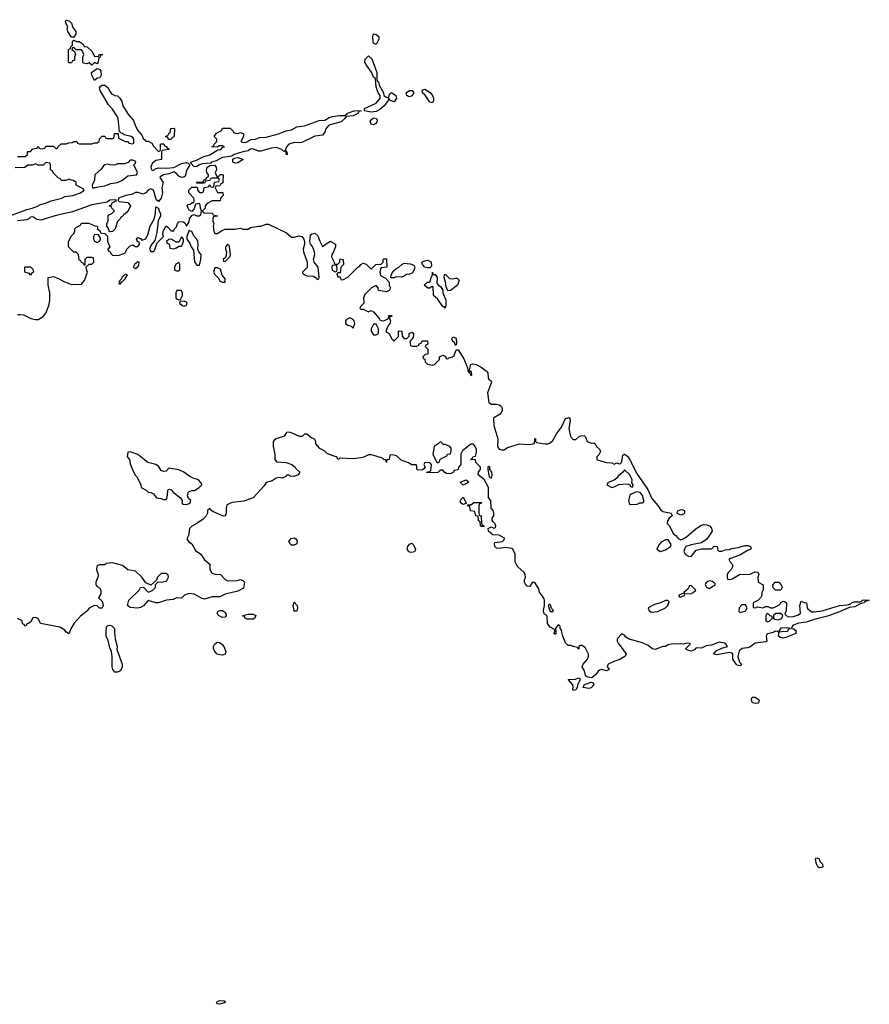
# Model space of a CAD drawing. Header units: inches. Extents: x 2106670 to 2322961, y 36024 to 224899.
# Tile 107 of 256: x 2202926 to 2209562, y 157096 to 164782. Entities that reach past the tile are written whole.
import ezdxf

# ---------------------------------------------------------------- set-up
doc = ezdxf.new("R2010")
doc.units = ezdxf.units.IN
doc.header["$MEASUREMENT"] = 0
doc.layers.add('C2105', color=7, linetype='Continuous')
doc.layers.add('C2106', color=7, linetype='Continuous')

msp = doc.modelspace()

# ---------------------------------------------------------------- linework, layer by layer
at = {"layer": 'C2105', "color": 5, "elevation": 60}
for points in [[(2203314.6, 160000), (2203310, 159988), (2203292.9, 160000)], [(2203667.8, 160000), (2203670.8, 159950), (2203686.8, 159890), (2203686, 159866), (2203726.8, 159750), (2203726.8, 159730), (2203718.8, 159710), (2203710, 159699), (2203690, 159689), (2203670, 159688.7), (2203654, 159710), (2203649.2, 159730), (2203649.2, 159810), (2203644, 159850), (2203630, 159878), (2203616, 159936), (2203601.2, 159970), (2203602, 160000)], [(2207112.9, 160000), (2207113.4, 159990), (2207110, 159982), (2207098, 159990), (2207102, 160000)], [(2208814, 160000), (2208810, 159998), (2208770, 159988.7), (2208759.6, 159980.4), (2208756, 159970), (2208761, 159930), (2208754.6, 159925.4), (2208670, 159915.3), (2208630, 159883.7), (2208610, 159877.6), (2208570, 159874.5), (2208545.5, 159854.5), (2208534.8, 159810), (2208546.8, 159766.8), (2208564.7, 159750), (2208558.8, 159741.2), (2208550, 159739), (2208530, 159742.7), (2208521.2, 159750), (2208495.3, 159790), (2208497.2, 159830), (2208490, 159836), (2208470, 159841.2), (2208370, 159824.5), (2208344, 159830), (2208365.1, 159854.9), (2208410, 159877.3), (2208455.3, 159890), (2208442, 159910), (2208430, 159916), (2208390, 159922), (2208330, 159898.7), (2208286.7, 159893.3), (2208250, 159877), (2208210, 159878), (2208195.9, 159864.1), (2208170, 159853.2), (2208150, 159857.2), (2208126, 159870), (2208166, 159910), (2208150, 159914), (2208126.4, 159913.6), (2208110, 159908), (2208028.9, 159908.9), (2207990, 159901.2), (2207970, 159889.3), (2207950, 159889.3), (2207890, 159866.6), (2207868.7, 159870), (2207836, 159896), (2207790, 159919), (2207685.6, 159945.6), (2207661.2, 159961.2), (2207650, 159978), (2207630, 159988), (2207592, 159950), (2207592, 159930), (2207602, 159910), (2207622, 159890), (2207662, 159830), (2207651.3, 159810), (2207613.4, 159786.6), (2207567.7, 159772.3), (2207522, 159750), (2207514, 159730), (2207523.6, 159723.6), (2207530, 159709), (2207510, 159699), (2207470, 159709), (2207455.3, 159704.7), (2207444, 159696), (2207426.8, 159670), (2207394.4, 159645.6), (2207366, 159650), (2207354, 159654), (2207344.7, 159664.7), (2207338.6, 159698.6), (2207318, 159730), (2207326, 159750), (2207362, 159790), (2207368.7, 159810), (2207368, 159830), (2207342, 159882), (2207316.4, 159896.4), (2207303.6, 159896.4), (2207294, 159890), (2207294, 159870), (2207290, 159866), (2207282, 159882), (2207250, 159888), (2207230, 159898), (2207210, 159898), (2207190, 159918), (2207169.5, 159969.5), (2207161.6, 160000)], [(2208988.3, 160000), (2208986.8, 159990), (2208910, 159958.4), (2208890, 159953.6), (2208862.4, 159962.4), (2208853.2, 159970), (2208856.4, 159996.4), (2208853.4, 160000)]]:
    msp.add_lwpolyline(points, dxfattribs=at)
for points in [[(2204510, 159822.7), (2204490, 159823.7), (2204469.6, 159829.6), (2204450, 159849), (2204439.3, 159870), (2204439.3, 159890), (2204450, 159911), (2204470, 159924), (2204490, 159920.7), (2204510, 159902.8), (2204520.7, 159890), (2204536, 159850), (2204530, 159829)], [(2207250, 159546), (2207245.2, 159550), (2207249.3, 159570), (2207245.2, 159590), (2207210, 159630.7), (2207266.8, 159633.2), (2207290, 159644.7), (2207299.8, 159639.8), (2207304.7, 159630), (2207282, 159590), (2207281, 159570), (2207270, 159549.6)], [(2207370, 159560.7), (2207328, 159570), (2207335.3, 159590), (2207344.1, 159595.9), (2207390, 159610.8), (2207405.4, 159605.4), (2207410.6, 159590.6), (2207390, 159567)], [(2208670, 159442.9), (2208649.6, 159449.6), (2208642.7, 159470), (2208646.8, 159493.2), (2208670, 159493.4), (2208696.1, 159476.1), (2208700.7, 159470), (2208696.3, 159450), (2208690, 159445.6)], [(2209170, 158161.2), (2209159, 158170), (2209149.4, 158189.4), (2209141.2, 158230), (2209150, 158238.8), (2209170, 158230.8), (2209174.8, 158210), (2209196, 158190), (2209198, 158170), (2209190, 158164)], [(2204490, 157096), (2204470, 157099), (2204463.7, 157110), (2204470, 157118.8), (2204490, 157126.8), (2204522, 157122), (2204532, 157112), (2204530, 157109.6)]]:
    msp.add_lwpolyline(points, close=True, dxfattribs=at)
at = {"layer": 'C2106', "color": 5, "elevation": 60}
for points in [[(2203330, 164646), (2203302, 164690), (2203298, 164710), (2203302, 164730), (2203288, 164750), (2203284, 164764), (2203290, 164782), (2203314, 164770), (2203330, 164754), (2203342, 164722), (2203364.7, 164690), (2203364.7, 164670), (2203350, 164646)], [(2205710, 164588), (2205690, 164599), (2205686.9, 164606.9), (2205683, 164650), (2205690, 164670.7), (2205710, 164667.7), (2205731.3, 164650), (2205731, 164630)], [(2203510, 164494), (2203542, 164498), (2203550, 164514), (2203574, 164510), (2203558, 164502), (2203552.7, 164487.3), (2203542, 164478), (2203538, 164450), (2203530, 164438), (2203510, 164448), (2203490, 164428), (2203470, 164446), (2203450, 164438), (2203422, 164442), (2203418, 164450), (2203418, 164490), (2203426, 164510), (2203416.4, 164536.4), (2203410, 164546), (2203366, 164546), (2203350, 164566), (2203338, 164562), (2203334, 164550), (2203354, 164534), (2203362, 164510), (2203354, 164490), (2203354, 164466), (2203338, 164462), (2203330, 164446), (2203310, 164446), (2203306, 164450), (2203306, 164550), (2203322, 164558), (2203326, 164570), (2203338, 164582), (2203338, 164610), (2203342, 164618), (2203350, 164622), (2203370, 164612), (2203390, 164611.3), (2203422, 164590), (2203430, 164574), (2203454, 164570), (2203492.7, 164532.7)], [(2205807.3, 164172.7), (2205817.5, 164202.5), (2205830, 164214), (2205862.8, 164190), (2205868, 164170), (2205850, 164142), (2205822, 164150), (2205810, 164168), (2205802.8, 164150), (2205771.7, 164108.3), (2205739.3, 164080.7), (2205710, 164065.4), (2205670, 164060.4), (2205618, 164070), (2205619, 164090), (2205710.6, 164129.4), (2205740.5, 164170), (2205742.7, 164190), (2205724.7, 164210), (2205710, 164258), (2205704, 164324), (2205690, 164333.2), (2205673.1, 164373.1), (2205638.8, 164418.8), (2205622.4, 164450), (2205624.9, 164475.1), (2205650, 164500.7), (2205676.3, 164476.3), (2205715.5, 164370), (2205716, 164316), (2205721, 164301), (2205730.7, 164290.7), (2205734, 164270), (2205766.8, 164210), (2205770.8, 164190.8), (2205790, 164176)], [(2203510, 164308), (2203488.4, 164348.4), (2203488, 164370), (2203530, 164402), (2203539.6, 164399.6), (2203552.7, 164392.7), (2203559.6, 164379.6), (2203562, 164350), (2203551.1, 164328.9), (2203530, 164326)], [(2205970, 164180.7), (2205962.7, 164182.7), (2205949.2, 164190), (2205944, 164210), (2205969.6, 164230.3), (2205990.4, 164230.4), (2206004, 164210), (2205990, 164187.3)], [(2206150, 164134), (2206130, 164137.2), (2206093.3, 164193.3), (2206072.7, 164210), (2206070, 164231), (2206090, 164240.5), (2206133.1, 164213.1), (2206150.3, 164190.3), (2206157.1, 164170), (2206158, 164150)], [(2205110, 163820.7), (2205070, 163824), (2205028.5, 163811.5), (2205010.4, 163790), (2205002.8, 163770), (2205001, 163761), (2205011.3, 163748.7), (2205014, 163730), (2205010, 163726), (2205008.4, 163748.4), (2204998, 163758), (2204990, 163754), (2204974, 163770), (2204930, 163784.4), (2204890, 163779.2), (2204810, 163754.6), (2204790, 163756.1), (2204746.7, 163773.3), (2204729.1, 163770.9), (2204710, 163758.4), (2204668.8, 163751.2), (2204602, 163730), (2204582.8, 163717.2), (2204510, 163705.1), (2204459.6, 163680.4), (2204424.7, 163670), (2204418.8, 163661.2), (2204350, 163657), (2204330, 163649), (2204310, 163635.3), (2204290, 163634), (2204262, 163662), (2204262, 163670), (2204311.9, 163688.1), (2204365.3, 163714.7), (2204412.2, 163727.7), (2204474.8, 163765.2), (2204498, 163770), (2204513.6, 163786.4), (2204526, 163790), (2204510, 163798), (2204483.6, 163796.4), (2204472, 163788), (2204426, 163790), (2204442, 163798), (2204446, 163810), (2204466, 163830), (2204466, 163850), (2204446, 163870), (2204463.1, 163896.9), (2204502, 163918), (2204510, 163934), (2204570, 163934), (2204592.7, 163912.7), (2204598, 163898), (2204630, 163894), (2204650, 163902), (2204670, 163894), (2204674, 163890), (2204674, 163870), (2204652, 163830), (2204664.9, 163824.9), (2204690, 163824.4), (2204734.5, 163845.5), (2204768, 163850), (2204798.4, 163861.6), (2204850, 163866.2), (2204946.6, 163890), (2205006.7, 163913.3), (2205050, 163923.2), (2205090, 163946.9), (2205150, 163952.9), (2205264.2, 163995.8), (2205310, 163998.3), (2205342.6, 164017.4), (2205370, 164026.3), (2205424.6, 164035.4), (2205466.3, 164033.7), (2205487.3, 164052.7), (2205538, 164070), (2205573.2, 164073.2), (2205594, 164070), (2205575.3, 164064.7), (2205566, 164050), (2205530, 164032.3), (2205474.8, 164025.2), (2205465.5, 164010), (2205436, 163984), (2205340.9, 163959.1), (2205316.5, 163930), (2205310, 163905.2), (2205290, 163880.9), (2205230, 163871.5), (2205130, 163823.7)], [(2205690, 163960.9), (2205670, 163965.2), (2205664.7, 163990), (2205670, 164000.7), (2205690, 164015.8), (2205711.9, 164011.9), (2205717.1, 163997.1), (2205715.8, 163984.2), (2205708.1, 163971.9)], [(2204110, 163846), (2204087.3, 163847.3), (2204082, 163862), (2204066, 163870), (2204082, 163878), (2204090, 163894), (2204102, 163898), (2204107.3, 163932.7), (2204130, 163934), (2204134, 163930), (2204132.7, 163872.7), (2204130, 163866), (2204118, 163862)], [(2203810, 163686), (2203790, 163686), (2203772.7, 163667.3), (2203743.6, 163656.4), (2203690, 163658), (2203670, 163646), (2203630, 163648), (2203615.3, 163655.3), (2203590, 163648), (2203579.6, 163640.4), (2203563.6, 163616.4), (2203514, 163570), (2203511.6, 163528.4), (2203492, 163490), (2203494, 163470), (2203510, 163468.4), (2203524.7, 163475.3), (2203590, 163485.7), (2203636.9, 163503.1), (2203690, 163512), (2203729.6, 163530), (2203770, 163562.6), (2203839.3, 163570), (2203845.2, 163590), (2203818, 163650), (2203830, 163662), (2203834, 163674)], [(2204610, 163662.7), (2204590, 163669.2), (2204590, 163692), (2204600.2, 163699.8), (2204630, 163706), (2204670.9, 163690.9), (2204630, 163665.2)], [(2203510, 163106), (2203502, 163090), (2203502, 163070), (2203510, 163054), (2203530, 163042), (2203550, 163054), (2203556.4, 163063.6), (2203556.4, 163076.4), (2203542, 163102)], [(2204250, 163138), (2204231, 163090), (2204231.3, 163070), (2204255.9, 163035.9), (2204266, 163010), (2204284, 162984), (2204290.8, 162890.8), (2204310, 162866.8), (2204330, 162864.7), (2204341.2, 162910), (2204344, 162950), (2204325.2, 162970), (2204317.2, 162990), (2204321.2, 163030), (2204317.2, 163050), (2204309.2, 163070), (2204289.6, 163089.6), (2204270, 163129.3), (2204252.9, 163132.9)], [(2204190, 163086), (2204170, 163046), (2204150, 163046), (2204110, 163068), (2204090, 163066), (2204074, 163050), (2204078, 163038), (2204094, 163030), (2204098, 162998), (2204130, 162994), (2204150, 163002), (2204170, 163014), (2204190, 163014), (2204198, 163030), (2204206, 163050), (2204206, 163070)], [(2204550, 163026), (2204534, 163010), (2204534, 162990), (2204542, 162970), (2204539.6, 162940.4), (2204534, 162926), (2204514, 162910), (2204518, 162898), (2204530, 162894), (2204570, 162934), (2204573.2, 162950), (2204566, 163010), (2204562, 163022)], [(2203850, 162892.3), (2203822, 162870), (2203811.3, 162850), (2203830, 162838.8), (2203850, 162852), (2203856, 162864), (2203858, 162890)], [(2204170, 162886), (2204145.4, 162874.6), (2204134, 162850), (2204134, 162830), (2204150, 162822), (2204170, 162822), (2204178, 162830), (2204178, 162870)], [(2205907.1, 162772.9), (2205865.4, 162774.6), (2205850, 162766), (2205830, 162766), (2205826, 162770), (2205828.4, 162791.6), (2205842, 162818), (2205862.7, 162837.3), (2205888, 162850), (2205910, 162872), (2205930, 162882), (2205976.9, 162876.9), (2206005.4, 162865.4), (2206011, 162850), (2206006.8, 162830), (2205993.2, 162806.8), (2205970, 162795.1), (2205948.2, 162791.8), (2205923.5, 162776.5)], [(2206110, 162844.5), (2206089.6, 162849.6), (2206073.2, 162870), (2206068, 162890), (2206082, 162898), (2206110, 162903.8), (2206135.6, 162895.6), (2206140.5, 162890), (2206142, 162858), (2206130, 162846)], [(2203010, 162788), (2203002, 162802), (2202966, 162810), (2202966, 162850), (2202970, 162854), (2203010, 162854), (2203030, 162834), (2203034, 162810), (2203018, 162802)], [(2203750, 162796), (2203724.9, 162770), (2203722, 162758), (2203710, 162748), (2203701, 162730), (2203702, 162722), (2203710, 162718), (2203723.1, 162736.9), (2203730, 162738), (2203750, 162758), (2203768, 162790)], [(2204470, 162846), (2204450, 162846), (2204441, 162810), (2204450, 162792), (2204482, 162762), (2204490, 162742), (2204510, 162732), (2204530, 162734), (2204530, 162758), (2204508.4, 162788.4), (2204495.3, 162835.3)], [(2205370, 162866), (2205364.7, 162850), (2205367.1, 162827.1), (2205390, 162814), (2205402, 162818), (2205406, 162830), (2205402, 162862)], [(2206250, 162529), (2206240.4, 162540.4), (2206230, 162544), (2206190, 162602), (2206158, 162630), (2206156.4, 162696.4), (2206143.6, 162696.4), (2206130, 162686), (2206112.7, 162687.3), (2206086, 162710), (2206110, 162734), (2206130, 162734), (2206139, 162770), (2206149, 162790), (2206150, 162812), (2206154, 162794), (2206170, 162792), (2206186.8, 162770), (2206184.7, 162724.7), (2206196, 162710), (2206215.8, 162695.8), (2206230.8, 162670.8), (2206231, 162650), (2206253.2, 162593.2), (2206254.8, 162550)], [(2206310, 162758), (2206330, 162764.9), (2206343.5, 162763.5), (2206358.8, 162750), (2206344.9, 162710), (2206290, 162668), (2206270, 162666), (2206255.9, 162695.9), (2206251.9, 162731.9), (2206241.2, 162770), (2206244, 162790), (2206250, 162796), (2206282.3, 162762.3)], [(2204187.3, 162667.3), (2204152.7, 162667.3), (2204144.7, 162650), (2204144.7, 162610), (2204150, 162602), (2204170, 162594), (2204182, 162598), (2204198, 162630), (2204198, 162650)], [(2204210, 162586), (2204178, 162582), (2204174, 162570), (2204194, 162550), (2204210, 162544.7), (2204230, 162554), (2204234, 162570), (2204230, 162578)], [(2205505.4, 162454.6), (2205479.6, 162440.4), (2205472, 162430), (2205472, 162410), (2205490, 162398), (2205514, 162390), (2205530, 162374), (2205544, 162410), (2205539, 162430), (2205530, 162442)], [(2205710, 162406), (2205690, 162406), (2205671.3, 162370), (2205671.6, 162351.6), (2205690, 162322), (2205710, 162322), (2205727.3, 162332.7), (2205728, 162370)], [(2206330, 162238), (2206321.2, 162261.2), (2206309.6, 162269.6), (2206300.9, 162290), (2206310, 162306), (2206330, 162297.3), (2206334.9, 162290), (2206337.3, 162262.7), (2206335.3, 162244.7)], [(2206210, 161486), (2206194, 161470), (2206162, 161450), (2206152, 161390), (2206182, 161330), (2206190, 161322), (2206206, 161330), (2206210, 161352), (2206262, 161378), (2206268.4, 161391.6), (2206290, 161394), (2206296.4, 161416.4), (2206296.4, 161436.4), (2206286, 161450), (2206250, 161466), (2206230, 161466), (2206222, 161482)], [(2203790, 161408.7), (2203770, 161406), (2203766.8, 161370), (2203784.7, 161350), (2203790, 161314), (2203810, 161262), (2203830, 161224.7), (2203844.7, 161210), (2203872, 161150), (2203874, 161130), (2203914, 161110), (2203930, 161094), (2203950, 161092), (2203970, 161082), (2203994, 161050), (2204030, 161044.9), (2204050, 161035.5), (2204070, 161036), (2204074.9, 161045.1), (2204080.7, 161070), (2204082, 161110), (2204090, 161118), (2204110, 161111.3), (2204126.8, 161090), (2204182.8, 161050), (2204196, 161030), (2204192, 161010), (2204201, 161001), (2204230, 160998.8), (2204250, 161006), (2204258, 161010), (2204262, 161030), (2204244.8, 161044.8), (2204238.9, 161058.9), (2204236.2, 161070), (2204244.4, 161095.6), (2204270, 161107.3), (2204292.5, 161107.5), (2204329, 161130), (2204349, 161150), (2204342, 161170), (2204322, 161190), (2204282, 161202), (2204255.5, 161215.5), (2204208.7, 161250), (2204170, 161269.2), (2204090, 161282), (2204070, 161258), (2204050, 161255.3), (2204030, 161262), (2204010, 161297.2), (2203990, 161309.2), (2203925.8, 161325.8), (2203850, 161389)], [(2206590, 161298), (2206582, 161290), (2206582, 161270), (2206592.7, 161212.7), (2206610, 161202), (2206617.2, 161222.8), (2206613.2, 161250), (2206598, 161270), (2206598, 161290)], [(2207650, 161268), (2207638, 161250), (2207601.1, 161218.9), (2207590, 161204), (2207570, 161188.7), (2207522, 161170), (2207512, 161150), (2207550, 161131.3), (2207570, 161136), (2207606, 161154), (2207670, 161158), (2207692.7, 161152.7), (2207698, 161138), (2207710, 161134), (2207718, 161142), (2207718, 161150), (2207707.3, 161167.3), (2207709.2, 161190), (2207692.3, 161230)], [(2206390, 161148), (2206367.3, 161172.7), (2206414, 161190), (2206431.3, 161170)], [(2206390, 160998), (2206368, 161010), (2206368.7, 161031.3), (2206390, 161054), (2206414, 161010), (2206414, 161006), (2206410, 161006)], [(2207743.6, 161096.4), (2207701, 161079), (2207692, 161070), (2207681, 161030), (2207686, 161006), (2207698, 160998), (2207750, 161001), (2207770, 161011.3), (2207788.4, 161011.6), (2207802, 161018), (2207802, 161030), (2207790, 161068), (2207773.2, 161090)], [(2206530, 160826), (2206526, 160830), (2206522, 160862), (2206508.9, 160868.9), (2206506, 160906), (2206488, 160910), (2206482, 160942), (2206447.3, 160947.3), (2206442, 160982), (2206427.3, 160987.3), (2206426, 160994), (2206450, 160994), (2206472.7, 161012.7), (2206532.7, 161012.7), (2206530, 161006), (2206518, 161002), (2206512.7, 160987.3), (2206512, 160930), (2206514, 160914), (2206531.3, 160910), (2206534, 160850), (2206538, 160838), (2206552, 160830), (2206550, 160826)], [(2208090, 160915.3), (2208058, 160930), (2208068.7, 160950), (2208098, 160958), (2208118, 160950), (2208118, 160930), (2208110, 160922)], [(2205070, 160679.7), (2205050, 160681.1), (2205037.6, 160690), (2205028.2, 160710), (2205046.6, 160733.4), (2205070, 160737.6), (2205082, 160730), (2205092.9, 160712.9), (2205090, 160689.5)], [(2207990, 160722), (2207970, 160722), (2207936, 160704), (2207916.9, 160683.1), (2207902, 160650), (2207930, 160631.3), (2207970, 160644.7), (2208008, 160670), (2208014, 160686)], [(2205990, 160621.6), (2205970, 160624.5), (2205962.7, 160630), (2205952.3, 160650), (2205958, 160670), (2205970, 160686.8), (2205990, 160694.8), (2206003, 160683), (2206016.4, 160650), (2206010, 160627)], [(2208170, 160366), (2208158, 160362), (2208143.6, 160336.4), (2208114, 160310), (2208118, 160302), (2208110, 160306), (2208074, 160290), (2208078, 160278), (2208090, 160274), (2208098, 160282), (2208110, 160284.7), (2208118, 160290), (2208120.4, 160299.6), (2208170, 160302), (2208186, 160310), (2208206, 160330)], [(2208310, 160401.2), (2208291.3, 160390), (2208283, 160377), (2208280.7, 160370), (2208290, 160351.3), (2208310, 160342), (2208358, 160370), (2208358, 160378), (2208337.2, 160397.2)], [(2208870, 160328), (2208828.4, 160328.4), (2208810, 160346), (2208808, 160370), (2208826, 160390), (2208854, 160390), (2208874, 160370), (2208882, 160350)], [(2205090, 160164), (2205070, 160166), (2205068.9, 160168.9), (2205062, 160210), (2205070, 160234), (2205092.4, 160210), (2205095.5, 160190)], [(2207070, 160218), (2207063.6, 160216.4), (2207054, 160210), (2207070, 160162), (2207090, 160162), (2207095.3, 160170), (2207083.1, 160183.1)], [(2207970, 160248), (2207931.3, 160228.7), (2207883.5, 160216.5), (2207834, 160190), (2207842, 160170), (2207858, 160158), (2207910, 160161), (2207970, 160192), (2207988, 160210), (2207998, 160238), (2207987.3, 160247.3)], [(2208594, 160214), (2208566, 160214), (2208544.7, 160190), (2208543.6, 160163.6), (2208554, 160154), (2208590, 160164.7), (2208598, 160170), (2208608, 160190)], [(2204510, 160115.3), (2204478, 160130), (2204468, 160150), (2204476.4, 160163.6), (2204488.9, 160171.1), (2204510, 160171.3), (2204534.4, 160154.4), (2204538, 160130), (2204530, 160118)], [(2204750, 160102), (2204703.1, 160103.1), (2204686, 160110), (2204682, 160122), (2204670, 160126), (2204668.4, 160131.6), (2204710, 160142), (2204750, 160142), (2204771.3, 160130), (2204762, 160110)], [(2208770, 160146), (2208758, 160142), (2208754, 160130), (2208754, 160090), (2208770, 160082), (2208786, 160090), (2208806, 160110), (2208802, 160122), (2208787.3, 160127.3)], [(2208867.3, 160147.3), (2208832.7, 160147.3), (2208814, 160130), (2208814, 160110), (2208823.6, 160103.6), (2208850, 160098), (2208870, 160104.7), (2208878, 160110), (2208886, 160130)], [(2208916, 160036), (2208870, 160032.3), (2208854, 160010), (2208863.6, 160003.6), (2208890, 160007.7), (2208910, 160004.9), (2208922, 160010), (2208934, 160026), (2208946, 160030)]]:
    msp.add_lwpolyline(points, close=True, dxfattribs=at)
for points in [[(2202910, 163714), (2202970, 163714), (2202986, 163730), (2202986, 163750), (2202990, 163754), (2203010, 163754), (2203030, 163774), (2203062, 163778), (2203070, 163794), (2203078, 163778), (2203090, 163774), (2203122, 163778), (2203130, 163794), (2203190, 163794), (2203210, 163774), (2203222, 163778), (2203227.3, 163792.7), (2203250, 163814), (2203290, 163814), (2203310, 163822), (2203336.4, 163823.6), (2203350, 163832), (2203371.6, 163831.6), (2203378, 163818), (2203390, 163814), (2203490, 163814), (2203510, 163822), (2203530, 163822), (2203546, 163830), (2203548.4, 163851.6), (2203570, 163874), (2203590, 163874), (2203598, 163858), (2203610, 163854), (2203650, 163854), (2203662, 163858), (2203666, 163894), (2203694, 163894), (2203698, 163858), (2203723.6, 163843.6), (2203750, 163832), (2203774, 163830), (2203778, 163818), (2203810, 163814), (2203818, 163822), (2203817.2, 163850), (2203810, 163862), (2203798, 163870), (2203742, 163882), (2203730, 163893.2), (2203715.3, 163895.3), (2203710, 163906), (2203706, 163906), (2203695.1, 164010), (2203690, 164024), (2203650, 164084), (2203618.6, 164118.6), (2203554, 164230), (2203548.7, 164250), (2203556.4, 164263.6), (2203568.9, 164271.1), (2203590, 164272), (2203618, 164250), (2203627.1, 164227.1), (2203644, 164204), (2203670, 164191), (2203690, 164186.8), (2203708.4, 164168.4), (2203723, 164143), (2203730.6, 164110), (2203770, 164048), (2203815.2, 163995.2), (2203830, 163951.3), (2203850, 163916), (2203881, 163881), (2203890, 163854), (2203904.7, 163844.7), (2203910, 163834), (2203930, 163834), (2203958, 163818), (2203970, 163794), (2204010, 163754), (2204022, 163758), (2204026, 163770), (2204026, 163810), (2204030, 163814), (2204052.7, 163812.7), (2204058, 163798), (2204072.7, 163792.7), (2204078, 163778), (2204092.7, 163772.7), (2204091.6, 163768.4), (2204038, 163762), (2204034, 163750), (2204034, 163690), (2203990, 163684), (2203959.8, 163660.2), (2203950.7, 163630), (2203954.8, 163610), (2203970, 163604.2), (2203983.1, 163616.9), (2204010, 163626.3), (2204070, 163621.7), (2204130, 163627.3), (2204190, 163660.7), (2204226.4, 163666.4), (2204242.8, 163662.8), (2204254, 163650), (2204231.8, 163610), (2204218.3, 163561.7), (2204208.5, 163551.5), (2204190, 163549.5), (2204170, 163560.5), (2204150, 163582), (2204130, 163595.1), (2204090, 163579.7), (2204050, 163571.2), (2204024.3, 163555.7), (2204019.5, 163550), (2204046, 163510), (2204035.6, 163470), (2204041.1, 163430), (2204030.5, 163390), (2204010, 163362), (2203995.5, 163375.5), (2203990, 163388), (2203972, 163450), (2203950, 163462), (2203930.5, 163450), (2203910, 163429.2), (2203890, 163419.3), (2203850, 163432), (2203830, 163432), (2203802, 163418), (2203754, 163410), (2203698, 163390), (2203694, 163370), (2203703.6, 163363.6), (2203770, 163354), (2203792, 163330), (2203770, 163286), (2203750, 163266), (2203738, 163262), (2203734, 163250), (2203718, 163242), (2203714, 163230), (2203690, 163206), (2203672, 163150), (2203651.6, 163128.4), (2203627.3, 163127.3), (2203616.4, 163156.4), (2203606, 163170), (2203606, 163190), (2203618, 163210), (2203618, 163250), (2203622, 163258), (2203646, 163270), (2203666, 163290), (2203646, 163310), (2203642, 163322), (2203626, 163330), (2203642, 163338), (2203647.3, 163352.7), (2203686, 163370), (2203674.6, 163374.6), (2203630, 163372.3), (2203610, 163358), (2203490, 163337), (2203338, 163282), (2203210, 163253.3), (2203090, 163216.2), (2203061.2, 163221.2), (2203030, 163242.7), (2203010, 163239.3), (2202994, 163226), (2202979.1, 163220.9), (2202910, 163212.3)], [(2202819.5, 163240.5), (2202980.8, 163299.2), (2203024, 163310), (2203073.2, 163330), (2203082, 163338), (2203128.7, 163350), (2203171.5, 163368.5), (2203255.3, 163390), (2203277.5, 163402.5), (2203342, 163410), (2203401.2, 163430), (2203428.7, 163450), (2203422, 163462), (2203366, 163490), (2203366, 163510), (2203347.3, 163527.3), (2203328.4, 163528.4), (2203310, 163538), (2203287.3, 163527.3), (2203250, 163526), (2203242, 163542), (2203230, 163546), (2203187.3, 163587.3), (2203182, 163602), (2203166, 163610), (2203166, 163650), (2203162, 163662), (2203130, 163666), (2203110, 163646), (2203070, 163646), (2203050, 163658), (2203027.3, 163647.3), (2202990, 163646), (2202967.3, 163627.3), (2202890, 163626)], [(2202910, 162482), (2202930, 162482), (2202956.9, 162476.9), (2203014, 162450), (2203050, 162441), (2203070, 162441), (2203110, 162464.7), (2203130, 162492), (2203153.2, 162550), (2203161.2, 162590), (2203161.2, 162650), (2203148.9, 162711.1), (2203148, 162770), (2203190, 162778), (2203230, 162762), (2203270, 162738), (2203330, 162714.8), (2203410, 162718), (2203432.9, 162747.1), (2203455.3, 162810), (2203447.3, 162832.7), (2203446, 162854), (2203470, 162874), (2203490, 162874), (2203506, 162890), (2203502, 162922), (2203490, 162926), (2203450, 162926), (2203434, 162910), (2203434, 162866), (2203430, 162866), (2203422, 162882), (2203410, 162886), (2203402, 162902), (2203390, 162906), (2203386, 162950), (2203367.3, 162967.3), (2203350, 162968), (2203308, 163010), (2203308, 163050), (2203330, 163094), (2203350, 163114), (2203358, 163130), (2203358, 163150), (2203370, 163162), (2203402, 163178), (2203410, 163194), (2203467.3, 163192.7), (2203512.7, 163172.7), (2203534, 163170), (2203534, 163150), (2203554, 163130), (2203558, 163118), (2203590, 163114), (2203612, 163092), (2203612.7, 163052.7), (2203631.3, 163010), (2203614, 162990), (2203618, 162978), (2203630, 162974), (2203636.9, 162956.9), (2203650, 162944.7), (2203698, 162942), (2203750, 162962), (2203766, 162994), (2203790, 163018), (2203810, 163024.7), (2203830, 163012), (2203850, 163012), (2203862, 163030), (2203862, 163042), (2203846, 163050), (2203838, 163070), (2203850, 163082), (2203870, 163074), (2203881, 163061), (2203910, 163070.8), (2203930, 163111.3), (2203946, 163170), (2203975.6, 163224.4), (2203986.9, 163270), (2203990, 163322), (2204010, 163312), (2204013.7, 163293.7), (2204026, 163270), (2204026.8, 163250), (2204007.7, 163212.3), (2203998, 163122), (2203981, 163059), (2203950, 163019), (2203938.8, 162990), (2203950, 162971.3), (2203970, 162972), (2203979, 162981), (2204000.2, 163039.8), (2204048, 163090), (2204044, 163104), (2204046, 163130), (2204070, 163172), (2204083.6, 163163.6), (2204110, 163134), (2204130, 163134), (2204135.3, 163150), (2204150, 163164.7), (2204159.3, 163190), (2204170, 163202.8), (2204190, 163207.7), (2204204.5, 163204.5), (2204215.5, 163195.5), (2204230, 163171.3), (2204250, 163204.7), (2204253.2, 163226.8), (2204270, 163254), (2204290, 163262), (2204310, 163251.3), (2204328, 163252), (2204342, 163258), (2204346, 163290), (2204338, 163310), (2204336.4, 163336.4), (2204330, 163346), (2204298, 163342), (2204290, 163306), (2204270, 163286), (2204250, 163295.3), (2204241.2, 163310), (2204235.3, 163330), (2204241.2, 163338.8), (2204258, 163342), (2204274, 163354), (2204286, 163354), (2204288, 163370), (2204286, 163390), (2204248, 163430), (2204248.4, 163451.6), (2204270, 163474), (2204310, 163474), (2204314, 163470), (2204314, 163450), (2204330, 163434), (2204350, 163434), (2204362, 163438), (2204367.3, 163472.7), (2204402, 163478), (2204410, 163494), (2204418, 163478), (2204430, 163474), (2204442, 163478), (2204447.3, 163512.7), (2204482, 163518), (2204486, 163530), (2204482, 163542), (2204470, 163546), (2204430, 163546), (2204418, 163542), (2204410, 163526), (2204378, 163522), (2204370, 163506), (2204310, 163506), (2204306, 163510), (2204310, 163514), (2204350, 163514), (2204362, 163518), (2204367.3, 163532.7), (2204382, 163538), (2204386, 163550), (2204402, 163558), (2204402, 163570), (2204389, 163589), (2204385.2, 163605.2), (2204389.4, 163630.6), (2204410, 163644), (2204446.8, 163646.8), (2204461, 163630), (2204462.8, 163610), (2204452, 163590), (2204462, 163562), (2204470, 163554), (2204482, 163558), (2204490, 163574), (2204510, 163574), (2204514, 163570), (2204512.7, 163507.3), (2204498, 163502), (2204490, 163486), (2204458, 163482), (2204454, 163470), (2204470, 163434), (2204512.7, 163432.7), (2204514, 163410), (2204494, 163390), (2204492.7, 163367.3), (2204430, 163368), (2204391.6, 163348.4), (2204374, 163330), (2204374, 163310), (2204354, 163290), (2204358, 163278), (2204372.7, 163272.7), (2204430, 163274), (2204438, 163258), (2204471.6, 163251.6), (2204470, 163248), (2204438, 163242), (2204434, 163230), (2204434, 163210), (2204442, 163190), (2204438, 163170), (2204442, 163130), (2204450, 163114), (2204470, 163114), (2204504, 163136), (2204530, 163146), (2204606.8, 163146.8), (2204650, 163154.8), (2204670, 163148), (2204710, 163147.7), (2204730, 163158.8), (2204790, 163171), (2204810, 163171), (2204850, 163184.7), (2204870, 163184.7), (2205010, 163119.1), (2205050, 163084.9), (2205070, 163084), (2205110, 163094.8), (2205130.6, 163090.6), (2205146, 163070), (2205151.3, 163050), (2205151.3, 163030), (2205139.1, 162990), (2205142, 162970), (2205171.1, 162888.9), (2205171.6, 162848.4), (2205134, 162810), (2205138, 162798), (2205170, 162782), (2205219.6, 162779.6), (2205243.6, 162763.6), (2205250, 162754), (2205262, 162758), (2205266, 162770), (2205257.2, 162850), (2205225.2, 162890), (2205222, 162910), (2205231.8, 162950), (2205229.6, 162970), (2205211.8, 163011.8), (2205197.2, 163030), (2205193.2, 163050), (2205198, 163102), (2205208.9, 163111.1), (2205230, 163116), (2205255.9, 163095.9), (2205270, 163052), (2205290, 163012), (2205350, 163052), (2205392, 163030), (2205392, 163010), (2205378, 162970), (2205364.7, 162950), (2205362, 162930), (2205382, 162890), (2205382, 162882), (2205390, 162874), (2205410, 162874), (2205426, 162890), (2205426, 162910), (2205430, 162914), (2205452, 162910), (2205454, 162870), (2205434, 162850), (2205430, 162806), (2205410, 162806), (2205402, 162798), (2205410, 162774), (2205430, 162774), (2205434, 162754), (2205450, 162752), (2205490, 162771.3), (2205568, 162850), (2205582, 162858), (2205590, 162872), (2205610, 162882), (2205632.7, 162872.7), (2205670, 162834), (2205708.4, 162871.6), (2205750, 162874), (2205766, 162890), (2205766, 162910), (2205770, 162914), (2205790, 162914), (2205794, 162850), (2205750, 162846), (2205743.6, 162836.4), (2205738, 162810), (2205745.4, 162785.4), (2205783.6, 162763.6), (2205812, 162732), (2205812, 162710), (2205822, 162690), (2205810.9, 162669.1), (2205790, 162658), (2205728.7, 162668.7), (2205726, 162690), (2205710, 162706), (2205674, 162690), (2205622, 162638), (2205611.3, 162610), (2205614, 162570), (2205590, 162546), (2205582, 162530), (2205590, 162522), (2205610, 162522), (2205650, 162502), (2205670, 162512), (2205690, 162502), (2205734, 162450), (2205738, 162438), (2205752.7, 162432.7), (2205770, 162432), (2205806, 162450), (2205810, 162474), (2205832.7, 162472.7), (2205832.7, 162467.3), (2205818, 162462), (2205814, 162450), (2205822, 162430), (2205818, 162410), (2205802, 162390), (2205784.7, 162350), (2205790, 162342), (2205811.1, 162331.1), (2205830, 162294), (2205850, 162274), (2205886, 162310), (2205886, 162350), (2205890, 162352), (2205912, 162350), (2205912.7, 162312.7), (2205930, 162294), (2205950, 162294), (2205967.3, 162312.7), (2205968.7, 162331.3), (2205990, 162342), (2205996.9, 162336.9), (2206002, 162330), (2205999.6, 162300.4), (2205974, 162270), (2205978, 162238), (2205992.7, 162232.7), (2206027.3, 162232.7), (2206042, 162238), (2206047.3, 162252.7), (2206062, 162258), (2206070, 162274), (2206110, 162274), (2206114, 162250), (2206098, 162242), (2206094, 162230), (2206114, 162210), (2206114, 162170), (2206092.7, 162167.3), (2206074, 162150), (2206078, 162138), (2206091.6, 162131.6), (2206092, 162110), (2206110, 162092), (2206150, 162086), (2206166, 162090), (2206206, 162130), (2206206, 162150), (2206230, 162162), (2206252.7, 162152.7), (2206258, 162138), (2206270, 162134), (2206278, 162142), (2206306, 162150), (2206319, 162161), (2206336.4, 162203.6), (2206350, 162206), (2206394.6, 162134.6), (2206423.5, 162063.5), (2206430, 162034), (2206438, 162038), (2206434, 162030), (2206443.6, 162023.6), (2206450, 162004.7), (2206458, 162010), (2206454, 162030), (2206450, 162038), (2206440.4, 162040.4), (2206438, 162050), (2206449.2, 162090), (2206463.7, 162096.3), (2206492, 162090), (2206530.7, 162070.7), (2206576.9, 162036.9), (2206583.6, 162023.6), (2206584.7, 161990), (2206590, 161974), (2206604.7, 161964.7), (2206611.6, 161951.6), (2206581, 161870), (2206590, 161794), (2206610, 161781), (2206650, 161781), (2206674.8, 161774.8), (2206686, 161766), (2206694, 161750), (2206694, 161730), (2206684.7, 161710), (2206678, 161702), (2206630, 161675.3), (2206628, 161670), (2206630, 161614), (2206660.4, 161510), (2206658, 161450), (2206672, 161430), (2206690, 161424), (2206710, 161424), (2206737, 161443), (2206830, 161472), (2206907.1, 161467.1), (2206946, 161474), (2206950, 161514), (2206954, 161510), (2206954, 161490), (2206962, 161482), (2207030.6, 161470.6), (2207050, 161470.5), (2207070, 161479.3), (2207090, 161497.3), (2207119.6, 161550), (2207158, 161602), (2207189.4, 161670), (2207216.9, 161676.9), (2207222, 161670), (2207224.7, 161650), (2207216, 161590), (2207227.5, 161527.5), (2207250, 161506), (2207270, 161504.7), (2207298, 161530), (2207310, 161534.8), (2207335.3, 161535.3), (2207345.4, 161525.4), (2207358, 161490), (2207390, 161476), (2207410, 161478), (2207422, 161470), (2207431.6, 161451.6), (2207454, 161430), (2207462, 161410), (2207450, 161386), (2207434, 161370), (2207434, 161350), (2207443.6, 161343.6), (2207510, 161324.7), (2207550, 161322), (2207570, 161312), (2207590, 161322), (2207610, 161314), (2207622, 161318), (2207630, 161334), (2207638, 161382), (2207646, 161390), (2207650, 161391.3), (2207674, 161374), (2207698, 161338), (2207742.9, 161242.9), (2207833.4, 161113.4), (2207864.2, 161044.2), (2207910.4, 160990.4), (2207930, 160957.3), (2207950, 160942.4), (2208014, 160930), (2208022, 160910), (2207998, 160890), (2207986, 160870), (2207982, 160850), (2208001, 160830), (2208031, 160770), (2208054, 160754), (2208070, 160731), (2208090, 160721), (2208108, 160730), (2208134, 160746), (2208209.6, 160810.4), (2208250, 160836), (2208270, 160841), (2208290, 160838), (2208314, 160830), (2208330, 160814), (2208334, 160790), (2208293.7, 160726.3), (2208250, 160699), (2208170, 160684), (2208130, 160669.2), (2208118, 160650), (2208113.4, 160630), (2208126.2, 160606.2), (2208150, 160594.8), (2208170, 160591.3), (2208210, 160641), (2208250, 160652), (2208327.3, 160652.7), (2208342, 160658), (2208346, 160670), (2208351.6, 160671.6), (2208374, 160670), (2208378, 160638), (2208390, 160634), (2208410, 160634), (2208435.3, 160644.7), (2208470, 160646.8), (2208485.6, 160654.4), (2208538, 160662), (2208590, 160678), (2208616.8, 160676.8), (2208634, 160670), (2208638, 160658), (2208634.4, 160645.6), (2208610, 160637.2), (2208555.5, 160604.5), (2208464.7, 160570), (2208471.6, 160551.6), (2208494, 160530), (2208494, 160510), (2208482, 160490), (2208462, 160470), (2208452, 160450), (2208452, 160430), (2208454, 160414), (2208470, 160412), (2208490, 160418), (2208549.3, 160450.7), (2208630, 160454), (2208670, 160470.7), (2208691.3, 160470), (2208698, 160450), (2208692, 160430), (2208694, 160390), (2208734, 160370), (2208732.7, 160332.7), (2208722, 160310), (2208722, 160290), (2208711.1, 160268.9), (2208690, 160248), (2208654, 160230), (2208654, 160194), (2208670, 160192), (2208690, 160198), (2208730, 160192), (2208750, 160202), (2208770, 160202), (2208790, 160192), (2208810, 160192), (2208830, 160198), (2208862, 160218), (2208870, 160232), (2208890, 160242), (2208899.6, 160239.6), (2208914, 160230), (2208912, 160170), (2208902, 160142), (2208912, 160130), (2208930, 160121), (2208970, 160124), (2209010, 160136), (2209024, 160150), (2209019, 160210), (2209030, 160242), (2209052.7, 160232.7), (2209071.1, 160231.1), (2209076, 160190), (2209082, 160182), (2209110, 160159.1), (2209130, 160159.1), (2209192.8, 160167.2), (2209330, 160208), (2209390, 160213.4), (2209417.6, 160222.4), (2209427.9, 160232.1), (2209443, 160237), (2209490, 160238.8), (2209499.3, 160240.7), (2209509.6, 160250.4), (2209527.2, 160252.8), (2209562, 160250), (2209536.9, 160243.1), (2209523.6, 160236.4), (2209522, 160230), (2209490, 160222.7), (2209450, 160198), (2209405.4, 160194.6), (2209330, 160160.7), (2209234.4, 160125.6), (2209130, 160099.5), (2209070, 160078.7), (2209010, 160071.8), (2208970, 160055.1), (2208961, 160050), (2208954, 160030), (2208970, 160027.3), (2208990, 160011), (2208988.3, 160000)], [(2207102, 160000), (2207106, 160010), (2207102, 160022), (2207070, 160040.9), (2207049.7, 160069.7), (2207045.1, 160125.1), (2207019.3, 160150), (2207016, 160170), (2207025.2, 160210), (2207025.2, 160250), (2207021.2, 160261.2), (2207005.2, 160290), (2206986.6, 160310), (2206979.6, 160339.6), (2206950, 160388.7), (2206930, 160388.7), (2206910, 160358), (2206890, 160361.2), (2206876.2, 160376.2), (2206869.5, 160390), (2206869.6, 160410), (2206876, 160430), (2206874, 160450), (2206862.7, 160470), (2206816, 160510), (2206805.2, 160530), (2206797.2, 160550), (2206797.2, 160610), (2206777.2, 160650), (2206770, 160654.5), (2206718.8, 160661.2), (2206670, 160653.2), (2206650, 160657.2), (2206637.2, 160670), (2206634, 160690), (2206638, 160702), (2206698, 160710), (2206710, 160722), (2206713.6, 160733.6), (2206670, 160758), (2206620.4, 160760.4), (2206588, 160790), (2206586, 160810), (2206610, 160822), (2206630, 160814), (2206642, 160818), (2206646, 160830), (2206638, 160850), (2206623.1, 160863.1), (2206616.4, 160876.4), (2206615.3, 160890), (2206628.7, 160910), (2206629, 160930), (2206624, 160950), (2206608.7, 160970), (2206606, 161030), (2206588.7, 161048.7), (2206588, 161130), (2206553.6, 161193.6), (2206508, 161230), (2206508.4, 161251.6), (2206526, 161270), (2206526, 161290), (2206490, 161326), (2206486, 161346), (2206446, 161350), (2206462, 161358), (2206466, 161370), (2206486, 161374), (2206493.6, 161406.4), (2206494, 161430), (2206479.3, 161459.3), (2206470, 161468.7), (2206450, 161468.7), (2206384.7, 161415.3), (2206372, 161390), (2206372, 161310), (2206354, 161290), (2206351.6, 161268.4), (2206318, 161262), (2206314, 161250), (2206290, 161238), (2206260.4, 161240.4), (2206247.3, 161247.3), (2206230, 161266), (2206210, 161266), (2206192, 161248), (2206110, 161246), (2206107.3, 161252.7), (2206130, 161254), (2206138, 161262), (2206142, 161310), (2206130, 161322), (2206090, 161326), (2206082, 161310), (2206092, 161288), (2206083.6, 161276.4), (2206070, 161266), (2206030, 161268), (2206026, 161306), (2205990, 161308), (2205963.1, 161323.1), (2205904.7, 161344.7), (2205870, 161378), (2205834, 161386), (2205818, 161382), (2205812, 161350), (2205794, 161346), (2205790, 161326), (2205786, 161346), (2205774, 161346), (2205759, 161359), (2205710, 161375.3), (2205670, 161384), (2205650, 161384), (2205613.7, 161366.3), (2205590, 161361.2), (2205530, 161355.3), (2205430, 161358), (2205410, 161349.2), (2205404.7, 161364.7), (2205398, 161370), (2205330, 161394), (2205310, 161413.2), (2205270, 161435.3), (2205238, 161470), (2205238, 161490), (2205228.4, 161508.4), (2205200.2, 161520.2), (2205170, 161546), (2205150, 161546), (2205131.6, 161528.4), (2205111.6, 161528.4), (2205055.5, 161555.5), (2205030, 161561.2), (2205010, 161559), (2204991.3, 161530), (2204930.5, 161509.5), (2204917.3, 161502.7), (2204906.8, 161490), (2204905.5, 161450), (2204918, 161390), (2204919.1, 161350), (2204930.6, 161330.6), (2205006.5, 161326.5), (2205050.8, 161310), (2205077.3, 161290), (2205081.1, 161281.1), (2205114, 161250), (2205102, 161230), (2205070, 161215.3), (2205038, 161218), (2205030, 161226), (2205010, 161226), (2205003.6, 161216.4), (2204976.9, 161203.1), (2204950, 161208.7), (2204930, 161204), (2204898.7, 161181.3), (2204851.3, 161170), (2204836, 161144), (2204750.4, 161049.6), (2204677.5, 161022.5), (2204586.8, 161013.2), (2204544.7, 160995.3), (2204538, 160970), (2204538, 160930), (2204530, 160906), (2204510, 160908), (2204440.4, 160940.4), (2204427.3, 160947.3), (2204410, 160966), (2204394, 160950), (2204394, 160930), (2204382, 160910), (2204358, 160882), (2204310, 160848), (2204270, 160828), (2204252, 160810), (2204244, 160756), (2204231.3, 160730), (2204244.7, 160710), (2204271.3, 160690), (2204298, 160638), (2204342, 160610), (2204370, 160564.7), (2204410, 160532), (2204411.6, 160491.6), (2204422, 160470), (2204430, 160462), (2204452.7, 160452.7), (2204494, 160450), (2204531.6, 160411.6), (2204550, 160402), (2204625.4, 160405.4), (2204650, 160411.3), (2204670, 160404.7), (2204681, 160390), (2204674.8, 160345.2), (2204630, 160322), (2204530, 160298), (2204490, 160278), (2204430, 160278), (2204370, 160259.5), (2204345.1, 160265.1), (2204290, 160298), (2204250, 160304), (2204214, 160290), (2204190, 160266), (2204150, 160268.7), (2204123.5, 160256.5), (2204074, 160250), (2204010, 160229.2), (2203990, 160229.2), (2203930, 160248.7), (2203893.2, 160206.8), (2203870, 160194), (2203850, 160189.2), (2203790, 160194), (2203769.4, 160210), (2203779.3, 160250), (2203858, 160330), (2203869.3, 160350.7), (2203892.7, 160352.7), (2203930, 160314), (2203950, 160322), (2203966, 160330), (2203986, 160350), (2203986, 160374), (2204006, 160390), (2204006, 160394), (2204030, 160392), (2204070, 160398), (2204076.5, 160403.5), (2204089, 160430), (2204084.7, 160444.7), (2204070, 160459), (2204030, 160459), (2204002, 160430), (2203994, 160406), (2203950, 160368), (2203910, 160386), (2203879, 160430), (2203830, 160476), (2203770, 160488), (2203730, 160522), (2203650, 160542), (2203603.6, 160536.4), (2203590, 160526), (2203550, 160526), (2203530, 160518), (2203527.5, 160512.5), (2203526.8, 160490), (2203539.3, 160450), (2203537.6, 160430), (2203520.4, 160390), (2203520.4, 160370), (2203530, 160356.3), (2203550, 160346.8), (2203560.5, 160330), (2203560.7, 160299.3), (2203542, 160270), (2203566.4, 160246.4), (2203573.4, 160233.4), (2203579.1, 160210), (2203570.5, 160189.5), (2203550, 160189.3), (2203530, 160206), (2203510, 160209.3), (2203470, 160189.3), (2203450, 160166), (2203397.6, 160122.4), (2203350.8, 160070), (2203327.1, 160032.9), (2203314.6, 160000)], [(2203292.9, 160000), (2203290, 160002), (2203277.6, 160017.6), (2203240.7, 160040.7), (2203089.3, 160069.3), (2203070, 160108), (2203050, 160116), (2203030, 160112.7), (2203010, 160078), (2202978, 160062), (2202974, 160050), (2202968.4, 160048.4), (2202962, 160062), (2202947.3, 160067.3), (2202946, 160090), (2202910, 160108)], [(2203602, 160000), (2203602.9, 160037.1), (2203610, 160050.7), (2203630, 160056.3), (2203644.7, 160050), (2203666, 160030), (2203667.8, 160000)], [(2207161.6, 160000), (2207157.2, 160017.2), (2207148, 160032), (2207148, 160048), (2207138, 160058), (2207130, 160055.3), (2207111.3, 160030), (2207112.9, 160000)], [(2208853.4, 160000), (2208847.3, 160007.3), (2208830, 160008), (2208814, 160000)]]:
    msp.add_lwpolyline(points, dxfattribs=at)

doc.saveas('drawing.dxf')
